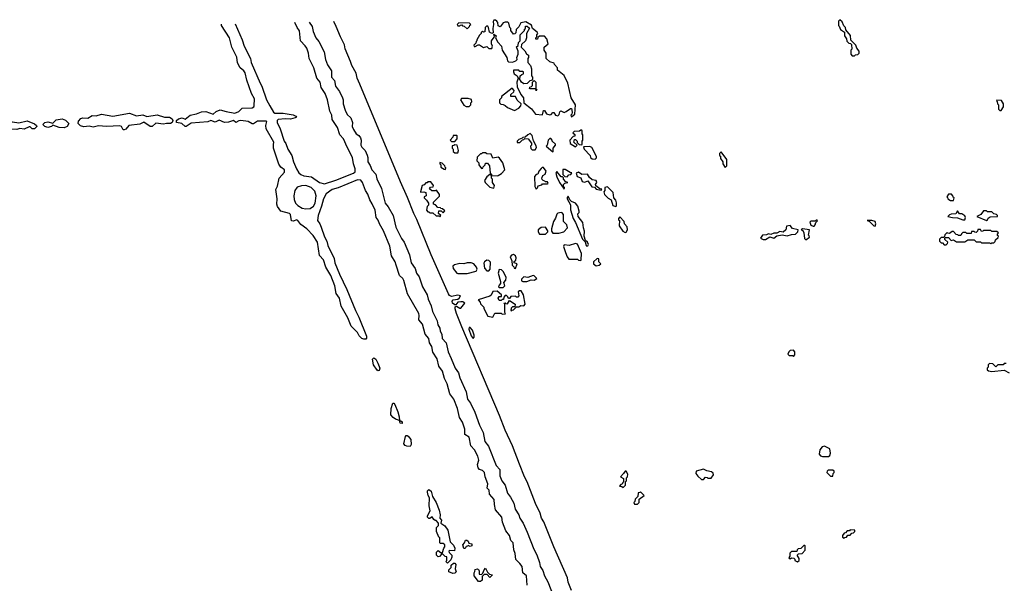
# Model space of a CAD drawing. Extents: x 2737958 to 2903317, y 894217 to 1030017.
# Tile 46 of 123: x 2767733 to 2777267, y 1024114 to 1029570. Entities that reach past the tile are written whole.
import ezdxf

# ---------------------------------------------------------------- set-up
doc = ezdxf.new("R2010")
doc.units = 0

msp = doc.modelspace()

# ---------------------------------------------------------------- linework, layer by layer
at = {"layer": '0CON05XD'}
for points in [[(2773076.4, 1024045), (2773044.6, 1024125), (2773036.6, 1024166.6), (2772905.6, 1024465), (2772807.6, 1024707.6), (2772785.7, 1024745), (2772772.2, 1024792.2), (2772727.5, 1024885), (2772647.1, 1025095), (2772620, 1025145), (2772571.7, 1025268.3), (2772504.2, 1025445), (2772435, 1025596.7), (2772379.4, 1025739.4), (2772015, 1026596), (2771961.8, 1026725), (2771949.1, 1026770.9), (2771951.1, 1026788.9), (2771963.3, 1026796.7), (2771995, 1026777.5), (2772005, 1026777.5), (2772042.5, 1026825), (2772025, 1026838.8), (2772005, 1026840), (2771975, 1026833.8), (2771955, 1026810), (2771945, 1026810), (2771924.7, 1026824.7), (2771922.1, 1026845), (2771931.7, 1026858.3), (2771975.9, 1026864.1), (2771990, 1026875), (2772000, 1026895), (2771975, 1026902.5), (2771915, 1026891.5), (2771895, 1026900.5), (2771883.8, 1026915), (2771717.3, 1027295), (2771578.9, 1027635), (2771548.2, 1027695), (2771489.6, 1027849.6), (2771420.1, 1028000.1), (2771025.5, 1028945), (2771001.5, 1029005), (2770991.7, 1029051.7), (2770947.9, 1029125), (2770937.1, 1029165), (2770885, 1029286.7), (2770877.5, 1029327.5), (2770838, 1029405), (2770798, 1029505), (2770773.8, 1029553.3)], [(2773075, 1028630), (2773110, 1028655), (2773116.4, 1028746.4), (2773073.3, 1028815), (2773040, 1028955), (2773005, 1029030), (2772941.7, 1029081.7), (2772940, 1029105), (2772910, 1029135), (2772908.3, 1029148.3), (2772865, 1029162.5), (2772832.5, 1029195), (2772830, 1029245), (2772810, 1029275), (2772810, 1029305), (2772850, 1029335), (2772837.5, 1029385), (2772815, 1029410), (2772765, 1029410), (2772751.7, 1029398.3), (2772748.3, 1029381.7), (2772731.7, 1029381.7), (2772730, 1029395), (2772740, 1029405), (2772740, 1029425), (2772750, 1029435), (2772745, 1029450), (2772700, 1029485), (2772688.3, 1029518.3), (2772635, 1029550), (2772585, 1029540), (2772565, 1029500), (2772540, 1029475), (2772538.3, 1029441.7), (2772528.3, 1029431.7), (2772515, 1029430), (2772490, 1029465), (2772490, 1029485), (2772480, 1029495), (2772470, 1029535), (2772460, 1029545), (2772435, 1029546.7), (2772415, 1029540), (2772385, 1029502.5), (2772365, 1029510), (2772361.7, 1029541.7), (2772352.5, 1029555), (2772340, 1029565), (2772325, 1029566.7), (2772317, 1029553), (2772322.5, 1029525), (2772315.8, 1029485), (2772318.8, 1029441.2), (2772305, 1029436.7), (2772280.7, 1029450.7), (2772272.5, 1029495), (2772265, 1029506.7), (2772253, 1029507), (2772240, 1029495), (2772238.3, 1029451.7), (2772225, 1029450), (2772215, 1029460), (2772200, 1029445), (2772200, 1029435), (2772185, 1029420), (2772160, 1029375), (2772160, 1029365), (2772151.7, 1029358.3), (2772148.3, 1029341.7), (2772130, 1029325), (2772135, 1029310), (2772145, 1029310), (2772172.5, 1029327.5), (2772185, 1029327.5), (2772225, 1029300), (2772255, 1029310), (2772275, 1029290), (2772305, 1029290), (2772310, 1029315), (2772300, 1029335), (2772300, 1029365), (2772307.5, 1029375), (2772330, 1029405), (2772325, 1029430), (2772347.5, 1029415), (2772340, 1029395), (2772363.9, 1029353.9), (2772397.5, 1029315), (2772406.2, 1029275), (2772450, 1029205), (2772455, 1029172.5), (2772465, 1029162.5), (2772505, 1029160), (2772538.3, 1029171.7), (2772550, 1029185), (2772547.5, 1029205), (2772560, 1029235), (2772560, 1029265), (2772548.3, 1029298.3), (2772540, 1029305), (2772558.3, 1029321.7), (2772561.7, 1029348.3), (2772580, 1029365), (2772580, 1029425), (2772620, 1029465), (2772621.7, 1029478.3), (2772630, 1029485), (2772631.7, 1029508.3), (2772648.3, 1029508.3), (2772668.3, 1029488.3), (2772640, 1029435), (2772640, 1029395), (2772630, 1029365), (2772591.7, 1029328.3), (2772590, 1029305), (2772625, 1029270), (2772640, 1029240), (2772660, 1029225), (2772660, 1029205), (2772652.5, 1029195), (2772652.5, 1029155), (2772680, 1029125), (2772687.5, 1029095), (2772690, 1029025), (2772700, 1029015), (2772700, 1028995), (2772688.3, 1028981.7), (2772671.7, 1028978.3), (2772647.5, 1028952.5), (2772615, 1028950), (2772592.5, 1028965), (2772570, 1029005), (2772578.3, 1029011.7), (2772580, 1029025), (2772595, 1029040), (2772610, 1029045), (2772610, 1029065), (2772605, 1029070), (2772575, 1029070), (2772565, 1029080), (2772515, 1029080), (2772513.3, 1029065), (2772522.5, 1029045), (2772550, 1029025), (2772560, 1029005), (2772546.2, 1028965), (2772549.3, 1028919.3), (2772586, 1028845), (2772610, 1028815), (2772613.8, 1028765), (2772687.7, 1028707.7), (2772727, 1028657), (2772795, 1028650), (2772805, 1028690), (2772815, 1028690), (2772835, 1028660), (2772865, 1028650), (2772878.3, 1028651.7), (2772895, 1028670), (2772905, 1028670), (2772920, 1028645), (2772945, 1028640), (2772958.3, 1028651.7), (2772963, 1028677), (2772971.7, 1028688.3), (2773005, 1028672.5), (2773025, 1028680), (2773065, 1028710), (2773075, 1028710), (2773082.5, 1028675), (2773080, 1028655), (2773070, 1028645), (2773075, 1028630)], [(2775815, 1029220), (2775825, 1029230), (2775848.3, 1029231.7), (2775860, 1029245), (2775860, 1029265), (2775840, 1029295), (2775830, 1029325), (2775781.7, 1029371.7), (2775778.3, 1029418.3), (2775731.7, 1029471.7), (2775730, 1029495), (2775711.7, 1029511.7), (2775698.3, 1029548.3), (2775675, 1029570), (2775660, 1029555), (2775660, 1029515), (2775668.3, 1029508.3), (2775680, 1029475), (2775718.3, 1029448.3), (2775720, 1029415), (2775740, 1029385), (2775741.7, 1029361.7), (2775761.7, 1029341.7), (2775778.3, 1029338.3), (2775788.3, 1029328.3), (2775790, 1029285), (2775780, 1029275), (2775780, 1029235), (2775795, 1029220), (2775815, 1029220)], [(2772648.4, 1024095), (2772639.6, 1024185), (2772605.2, 1024215.2), (2772597.3, 1024275), (2772575, 1024304), (2772538.2, 1024345), (2772532.2, 1024402.2), (2772516.6, 1024436.6), (2772511.6, 1024505), (2772489, 1024529), (2772476.2, 1024575), (2772441.5, 1024621.5), (2772409.5, 1024705), (2772402.9, 1024755), (2772341.5, 1024825), (2772329.8, 1024875), (2772328.9, 1024925), (2772281.8, 1024975), (2772279.1, 1025015), (2772260, 1025035), (2772264.6, 1025075.4), (2772239.3, 1025145), (2772233.6, 1025185), (2772215.4, 1025205), (2772184.7, 1025214.7), (2772172.3, 1025232.3), (2772167.3, 1025265), (2772178, 1025305), (2772169.7, 1025345), (2772135.9, 1025405.9), (2772102.9, 1025445), (2772085, 1025528.9), (2772044.2, 1025555), (2772043.4, 1025605), (2772019.2, 1025675), (2771992.3, 1025717.7), (2771973.1, 1025805), (2771935.3, 1025895.3), (2771896.9, 1025946.9), (2771872, 1026045), (2771846.7, 1026095), (2771826.5, 1026166.5), (2771790.8, 1026215), (2771775, 1026287.7), (2771732.5, 1026352.5), (2771723.6, 1026405), (2771700.9, 1026440.9), (2771695.1, 1026485.1), (2771658.9, 1026525), (2771635, 1026622.7), (2771599.5, 1026665), (2771602.2, 1026705), (2771596.6, 1026725), (2771489.5, 1026915), (2771452.5, 1027045), (2771441.9, 1027065), (2771410, 1027095), (2771377.3, 1027195), (2771368.4, 1027225), (2771334.9, 1027284.9), (2771316.1, 1027376.1), (2771256.1, 1027526.1), (2771215.9, 1027595), (2771205, 1027628.8), (2771185.5, 1027655.5), (2771174.2, 1027725), (2771147, 1027787), (2771122.3, 1027825), (2771105, 1027879.6), (2771080, 1027915), (2771053.9, 1027995), (2771035, 1028017.7), (2771005, 1028018.2), (2770817.2, 1027942.8), (2770757.5, 1027925), (2770699.3, 1027885), (2770674.4, 1027835.6), (2770656.6, 1027763.4), (2770622.6, 1027675), (2770617.3, 1027625), (2770640.8, 1027595), (2770652.5, 1027562.5), (2770685, 1027468.6), (2770706.9, 1027426.9), (2770717.7, 1027385), (2770776.9, 1027256.9), (2770785.3, 1027215), (2770829.7, 1027105), (2770899.4, 1026959.4), (2770984.1, 1026754.1), (2771018.6, 1026688.6), (2771091.8, 1026505), (2771092, 1026488), (2771085, 1026478.6), (2771065, 1026476.7), (2771044.5, 1026484.5), (2771019.5, 1026509.5), (2771005, 1026542.5), (2770942.1, 1026602.1), (2770910, 1026685), (2770846, 1026795), (2770829.2, 1026875), (2770798.3, 1026918.3), (2770783.8, 1026995), (2770745.8, 1027095), (2770698, 1027175), (2770673.8, 1027245), (2770637.5, 1027287.5), (2770615.6, 1027415), (2770575, 1027480), (2770515, 1027546.7), (2770455, 1027586.7), (2770427.3, 1027627.3), (2770415, 1027631.2), (2770385, 1027620.8), (2770365, 1027623.8), (2770353.8, 1027685), (2770346.2, 1027695), (2770263.3, 1027715), (2770230.9, 1027760.9), (2770224, 1027785), (2770227.5, 1027835), (2770214, 1027925), (2770230.5, 1027959.5), (2770246.2, 1028035), (2770297.5, 1028095), (2770297.5, 1028115), (2770261.7, 1028141.7), (2770242.1, 1028172.1), (2770190, 1028325), (2770192, 1028362), (2770193.8, 1028385), (2770119.4, 1028515), (2770115.5, 1028545), (2770125.6, 1028585), (2770118.9, 1028588.9), (2770035, 1028587.8), (2769997.7, 1028562.3), (2769985, 1028561.1), (2769945, 1028585.3), (2769875, 1028595.4), (2769855, 1028592.1), (2769825, 1028575.7), (2769802.5, 1028592.5), (2769755, 1028579.1), (2769715.8, 1028575.8), (2769665, 1028595.8), (2769625, 1028578.4), (2769585, 1028594.2), (2769555, 1028581.5), (2769395, 1028567.3), (2769345, 1028535.6), (2769335, 1028537.1), (2769304.4, 1028564.4), (2769250.8, 1028575), (2769252, 1028595), (2769270.9, 1028609.1), (2769305, 1028620), (2769335, 1028606.7), (2769384.2, 1028645.8), (2769445, 1028657.5), (2769495, 1028677.5), (2769535, 1028680), (2769605, 1028656.2), (2769635, 1028680), (2769675, 1028698), (2769731.1, 1028681.1), (2769815, 1028663.8), (2769855, 1028681.2), (2769886.1, 1028713.9), (2769985, 1028716), (2770000, 1028725), (2770004, 1028735), (2770007.5, 1028805), (2769977.5, 1028855), (2769933, 1028983), (2769915, 1029056.7), (2769904.2, 1029074.2), (2769868.8, 1029105), (2769841.9, 1029151.9), (2769835, 1029207.5), (2769785.8, 1029305), (2769765.8, 1029395), (2769688, 1029515), (2769685.7, 1029525.4)], [(2769819.7, 1029528.8), (2769886.2, 1029376.2), (2769905.3, 1029315), (2769966.8, 1029195), (2769975.7, 1029155), (2770060.7, 1028955), (2770078.8, 1028925), (2770122.7, 1028795), (2770155, 1028735.5), (2770191.2, 1028675), (2770205, 1028663.8), (2770285, 1028664.4), (2770380.3, 1028650.3), (2770407.5, 1028635), (2770412.5, 1028625), (2770401.2, 1028618.8), (2770355, 1028605.5), (2770305, 1028608.7), (2770237.1, 1028602.9), (2770227.3, 1028592.7), (2770226.3, 1028575), (2770254.2, 1028515), (2770294.6, 1028395), (2770311.7, 1028371.7), (2770331.1, 1028315), (2770367.5, 1028255), (2770383.4, 1028195), (2770413.8, 1028125), (2770435, 1028088.5), (2770455, 1028071), (2770485, 1028059.3), (2770559.7, 1028049.7), (2770635, 1027994.4), (2770685, 1027981), (2770795, 1028015.6), (2770966.4, 1028083.6), (2770981.5, 1028098.5), (2770983, 1028125), (2770964.4, 1028175), (2770955.3, 1028235.3), (2770905.1, 1028335.1), (2770867.8, 1028417.8), (2770832.6, 1028455), (2770811, 1028525), (2770759.8, 1028605), (2770754.3, 1028645), (2770735.2, 1028685), (2770715, 1028794.4), (2770691.9, 1028855), (2770653.8, 1028915), (2770643, 1028965), (2770610.5, 1029005), (2770582.4, 1029105), (2770535, 1029194.4), (2770530.5, 1029245), (2770512.3, 1029295), (2770498.1, 1029318.1), (2770452.5, 1029365), (2770442.6, 1029462.6), (2770420.9, 1029495), (2770398.9, 1029543.7)], [(2770536.7, 1029547.2), (2770564.2, 1029505), (2770575.7, 1029455), (2770602, 1029395), (2770628.9, 1029358.9), (2770680.2, 1029260.2), (2770694.8, 1029185), (2770715, 1029131.8), (2770751.2, 1029075), (2770752.5, 1029015), (2770781, 1028981), (2770789.8, 1028925), (2770829.5, 1028875), (2770860, 1028815), (2770865.8, 1028795), (2770865.2, 1028755), (2770884.2, 1028694.2), (2770905, 1028653.1), (2770940.3, 1028620.3), (2770954.4, 1028575), (2770953.3, 1028535), (2770965, 1028507.8), (2770992.4, 1028465), (2771018.5, 1028448.5), (2771033.8, 1028425), (2771040, 1028405), (2771035.2, 1028355), (2771045, 1028337.4), (2771078.2, 1028305), (2771099, 1028259), (2771105.3, 1028235), (2771103.6, 1028195), (2771127.3, 1028157.3), (2771142.2, 1028115), (2771182.6, 1028075), (2771189.7, 1028029.7), (2771235.8, 1027935), (2771271.5, 1027795), (2771301.2, 1027758.8), (2771348.3, 1027675), (2771375, 1027560.9), (2771430.2, 1027450.2), (2771456.4, 1027415), (2771506.9, 1027295), (2771525.2, 1027215), (2771562.5, 1027162.5), (2771574.4, 1027115), (2771601.9, 1027081.9), (2771633, 1026985), (2771678.5, 1026905), (2771688.8, 1026865), (2771718.5, 1026798.5), (2771730.9, 1026745), (2771776.4, 1026655), (2771783.1, 1026615), (2771802.4, 1026582.4), (2771805, 1026554), (2771820.9, 1026525), (2771823.3, 1026485), (2771862.5, 1026442.5), (2771881.9, 1026355), (2771911.3, 1026288.7), (2771949.2, 1026195), (2771980.6, 1026150.6), (2771993.9, 1026103.9), (2772057.4, 1025967.4), (2772070.8, 1025895), (2772098.3, 1025858.3), (2772141.7, 1025771.7), (2772186.9, 1025645), (2772219.8, 1025575), (2772237.7, 1025485), (2772272.1, 1025442.1), (2772345.7, 1025255), (2772381.8, 1025215), (2772382.9, 1025155), (2772400.4, 1025105), (2772433.1, 1025063.1), (2772456.4, 1024985), (2772486.3, 1024946.3), (2772518.7, 1024888.7), (2772529.8, 1024830.2), (2772565.7, 1024775.7), (2772575, 1024744.4), (2772606.9, 1024696.9), (2772647.9, 1024607.9), (2772710.8, 1024445), (2772739.4, 1024389.4), (2772766.2, 1024315), (2772773.6, 1024275), (2772797.9, 1024237.9), (2772815, 1024187.1), (2772847.9, 1024127.9), (2772932.9, 1023905)], [(2772065, 1029480), (2772090, 1029505), (2772091.7, 1029518.3), (2772100, 1029525), (2772087, 1029537), (2771985, 1029540), (2771970, 1029525), (2771975, 1029510), (2771995, 1029510), (2772001.7, 1029518.3), (2772015, 1029520), (2772021.7, 1029511.7), (2772038.3, 1029508.3), (2772065, 1029480)], [(2772735, 1028880), (2772730, 1028900), (2772675, 1028900), (2772670, 1028905), (2772671.7, 1028918.3), (2772688.3, 1028921.7), (2772698.3, 1028931.7), (2772700, 1028965), (2772715, 1028980), (2772730, 1028965), (2772730, 1028900), (2772740, 1028895), (2772735, 1028880)], [(2772525, 1028690), (2772565, 1028712.5), (2772585, 1028736.7), (2772590, 1028755), (2772551.7, 1028791.7), (2772535, 1028826.7), (2772490, 1028825), (2772490, 1028845), (2772517.3, 1028872.7), (2772521.2, 1028885), (2772503.3, 1028906.7), (2772400, 1028825), (2772400, 1028815), (2772380, 1028795), (2772380, 1028765), (2772391.7, 1028751.7), (2772415, 1028750), (2772435, 1028740), (2772455, 1028720), (2772525, 1028690)], [(2772085, 1028730), (2772100, 1028745), (2772100, 1028765), (2772110, 1028775), (2772108.3, 1028798.3), (2772075, 1028807.5), (2772011.7, 1028808.3), (2772003, 1028793), (2772033.6, 1028743.6), (2772055, 1028730), (2772085, 1028730)], [(2777235, 1028690), (2777260, 1028725), (2777260, 1028755), (2777238.3, 1028788.3), (2777195, 1028790), (2777190, 1028785), (2777198.3, 1028778.3), (2777200, 1028755), (2777210, 1028745), (2777210, 1028705), (2777225, 1028690), (2777235, 1028690)], [(2768165, 1028524.1), (2768115, 1028526.6), (2768055, 1028550), (2768040, 1028535), (2768005, 1028525.3), (2767976.9, 1028535), (2767958.8, 1028555), (2767976.5, 1028573.5), (2768005, 1028581.4), (2768055, 1028567.5), (2768085, 1028600.8), (2768145, 1028610), (2768176.5, 1028596.5), (2768210, 1028565), (2768191.8, 1028535), (2768165, 1028524.1)], [(2768745, 1028502.5), (2768734.5, 1028504.5), (2768717.9, 1028535), (2768703.1, 1028543.1), (2768575, 1028535.2), (2768495, 1028541.3), (2768445, 1028530), (2768405, 1028540), (2768355, 1028533.1), (2768320.9, 1028540.9), (2768299.2, 1028565), (2768303.3, 1028586.7), (2768325.6, 1028614.4), (2768345, 1028619.2), (2768394.2, 1028615.8), (2768435, 1028642.9), (2768475, 1028638.8), (2768525, 1028655.8), (2768635, 1028637.5), (2768795, 1028664), (2768865, 1028640), (2768925, 1028648), (2768963.6, 1028633.6), (2769065, 1028648), (2769135, 1028627.5), (2769185, 1028626.7), (2769210.8, 1028610.8), (2769216.2, 1028595), (2769208.6, 1028575), (2769195, 1028565.6), (2769155, 1028565.8), (2769125, 1028558.9), (2769052.8, 1028567.2), (2769015, 1028534.4), (2768996.6, 1028536.6), (2768935, 1028577.5), (2768895, 1028558.6), (2768788.8, 1028545), (2768759.7, 1028510.3), (2768745, 1028502.5)], [(2767705, 1028506), (2767655, 1028509.1), (2767628.3, 1028518.3), (2767627.3, 1028552.7), (2767640.5, 1028569.5), (2767665, 1028580.8), (2767725, 1028571.2), (2767805, 1028592), (2767875, 1028561.2), (2767895.9, 1028545.9), (2767900, 1028535), (2767875, 1028514.5), (2767855, 1028513.6), (2767835, 1028531.4), (2767825, 1028532.2), (2767775, 1028509.4), (2767735, 1028518.1), (2767705, 1028506)], [(2773115, 1028340), (2773130, 1028355), (2773100, 1028385), (2773105, 1028410), (2773115, 1028410), (2773130, 1028395), (2773131.7, 1028381.7), (2773151.7, 1028361.7), (2773175, 1028360), (2773180, 1028365), (2773180, 1028395), (2773187.5, 1028405), (2773187.5, 1028455), (2773180, 1028465), (2773180, 1028495), (2773175, 1028500), (2773165, 1028500), (2773155, 1028490), (2773101.7, 1028488.3), (2773090, 1028475), (2773108.3, 1028458.3), (2773108.3, 1028441.7), (2773091.7, 1028438.3), (2773060, 1028405), (2773061.7, 1028371.7), (2773115, 1028340)], [(2771945, 1028390), (2771970, 1028415), (2771970, 1028445), (2771965, 1028450), (2771931.7, 1028448.3), (2771928.3, 1028431.7), (2771900, 1028405), (2771915, 1028390), (2771945, 1028390)], [(2772725, 1028310), (2772736.4, 1028333.6), (2772735, 1028350), (2772707.5, 1028397.5), (2772695, 1028447.5), (2772675, 1028467.5), (2772653.6, 1028456.4), (2772628.3, 1028431.7), (2772605, 1028430), (2772598.3, 1028421.7), (2772565, 1028410), (2772550, 1028395), (2772551.7, 1028381.7), (2772575, 1028380), (2772601.7, 1028408.3), (2772615, 1028410), (2772625, 1028420), (2772657, 1028417), (2772690, 1028375), (2772690, 1028355), (2772680, 1028345), (2772681.7, 1028321.7), (2772695, 1028310), (2772725, 1028310)], [(2772895, 1028290), (2772900, 1028295), (2772900, 1028325), (2772920, 1028355), (2772920, 1028365), (2772890, 1028395), (2772890, 1028405), (2772875, 1028420), (2772865, 1028420), (2772850, 1028405), (2772840, 1028355), (2772830, 1028345), (2772895, 1028290)], [(2771975, 1028280), (2771982.5, 1028305), (2771970, 1028355), (2771945, 1028360), (2771938.3, 1028351.7), (2771921.7, 1028348.3), (2771920, 1028325), (2771930, 1028315), (2771930, 1028295), (2771945, 1028280), (2771975, 1028280)], [(2773305, 1028220), (2773317, 1028233), (2773316.7, 1028245), (2773273, 1028333), (2773255, 1028342.5), (2773191.7, 1028338.3), (2773200, 1028315), (2773257.5, 1028255), (2773260, 1028235), (2773275, 1028222.5), (2773305, 1028220)], [(2772355, 1028057.5), (2772365, 1028062.5), (2772399.3, 1028080.7), (2772430, 1028115), (2772410, 1028185), (2772378.3, 1028228.3), (2772365, 1028237.5), (2772315, 1028230), (2772298.3, 1028268.3), (2772255, 1028272.5), (2772245, 1028280), (2772215, 1028280), (2772205, 1028270), (2772195, 1028270), (2772161.7, 1028238.3), (2772160, 1028205), (2772180, 1028185), (2772180, 1028165), (2772205, 1028130), (2772218.3, 1028131.7), (2772220, 1028145), (2772240, 1028165), (2772245, 1028180), (2772261.7, 1028181.7), (2772282.5, 1028155), (2772290, 1028085), (2772300, 1028075), (2772300, 1028060), (2772355, 1028057.5)], [(2774565, 1028140), (2774580, 1028155), (2774580, 1028215), (2774525, 1028290), (2774510, 1028275), (2774510, 1028255), (2774518.3, 1028248.3), (2774520, 1028225), (2774540, 1028195), (2774540, 1028175), (2774565, 1028140)], [(2771855, 1028120), (2771860, 1028135), (2771851.7, 1028141.7), (2771850, 1028155), (2771825, 1028180), (2771801.7, 1028188.3), (2771800, 1028175), (2771810, 1028165), (2771811.7, 1028141.7), (2771841.7, 1028121.7), (2771855, 1028120)], [(2772735, 1027930), (2772748.3, 1027941.7), (2772755, 1027960), (2772788.3, 1027971.7), (2772795, 1027980), (2772845, 1027980), (2772850, 1027985), (2772845, 1028000), (2772825, 1028000), (2772818.3, 1028008.3), (2772801.7, 1028011.7), (2772793, 1028023), (2772790, 1028035), (2772798.3, 1028061.7), (2772820, 1028075), (2772832.5, 1028105), (2772805, 1028140), (2772791.7, 1028138.3), (2772781.7, 1028128.3), (2772760, 1028105), (2772750, 1028075), (2772735, 1028070), (2772718.3, 1028051.7), (2772720, 1027955), (2772735, 1027930)], [(2773035, 1028050), (2773051.7, 1028068.3), (2773068.3, 1028071.7), (2773078.3, 1028088.3), (2773061.7, 1028091.7), (2773015, 1028120), (2772991.7, 1028118.3), (2772991.7, 1028071.7), (2773011.7, 1028051.7), (2773035, 1028050)], [(2772325, 1027940), (2772330, 1027965), (2772310, 1027995), (2772310, 1028025), (2772300, 1028035), (2772300, 1028060), (2772285, 1028070), (2772255, 1028050), (2772233, 1028013), (2772240, 1027995), (2772285, 1027950), (2772325, 1027940)], [(2773005, 1027930), (2773010, 1027945), (2773000, 1027955), (2773000, 1027975), (2773011.7, 1027988.3), (2773040, 1027995), (2773021.7, 1028001.7), (2773000, 1028025), (2772998.3, 1028038.3), (2772988.3, 1028048.3), (2772975, 1028050), (2772935, 1028100), (2772923.3, 1028085), (2772935, 1028050), (2772960, 1027995), (2773005, 1027930)], [(2773365, 1027920), (2773368.3, 1027928.3), (2773351.7, 1027931.7), (2773311.7, 1027961.7), (2773310, 1027975), (2773320, 1027995), (2773315, 1028012.5), (2773275, 1028020), (2773251.7, 1028041.7), (2773230, 1028075), (2773175, 1028072.5), (2773145, 1028092.5), (2773120, 1028085), (2773131.7, 1028051.7), (2773165, 1028040), (2773180, 1028005), (2773205, 1027997.5), (2773235, 1028010), (2773271.7, 1027951.7), (2773298.3, 1027948.3), (2773315, 1027930), (2773365, 1027920)], [(2770505, 1027737.3), (2770545, 1027743.1), (2770576.6, 1027763.4), (2770594.5, 1027795), (2770603.8, 1027865), (2770590.8, 1027910.8), (2770555.5, 1027945.5), (2770505, 1027963.5), (2770462.1, 1027962.1), (2770420.2, 1027949.8), (2770398.3, 1027915), (2770387.6, 1027865), (2770390.1, 1027830.1), (2770405.2, 1027795), (2770425, 1027770.4), (2770468.5, 1027745), (2770505, 1027737.3)], [(2771805, 1027660), (2771810, 1027675), (2771790, 1027695), (2771791.7, 1027718.3), (2771815, 1027720), (2771835, 1027700), (2771848.3, 1027718.3), (2771828.3, 1027738.3), (2771811.7, 1027741.7), (2771808.3, 1027748.3), (2771781.7, 1027751.7), (2771758.3, 1027778.3), (2771740, 1027785), (2771740, 1027805), (2771798.3, 1027861.7), (2771797, 1027877), (2771768.3, 1027918.3), (2771755, 1027912.5), (2771725, 1027912.5), (2771701.7, 1027931.7), (2771711.7, 1027948.3), (2771738.3, 1027951.7), (2771740, 1027965), (2771715, 1028000), (2771685, 1028000), (2771678.3, 1027991.7), (2771665, 1027990), (2771648.3, 1027971.7), (2771630, 1027965), (2771612.5, 1027905), (2771615, 1027900), (2771645, 1027902.5), (2771667, 1027897), (2771670, 1027865), (2771650, 1027855), (2771650, 1027845), (2771673, 1027823), (2771690, 1027795), (2771690, 1027775), (2771678.3, 1027761.7), (2771672.5, 1027725), (2771685, 1027710), (2771695, 1027710), (2771705, 1027700), (2771735, 1027700), (2771765, 1027670), (2771795, 1027670), (2771805, 1027660)], [(2773505, 1027760), (2773511.7, 1027768.3), (2773513, 1027797), (2773505, 1027822.5), (2773486.7, 1027846.7), (2773478.3, 1027898.3), (2773425, 1027952.5), (2773400, 1027945), (2773397.5, 1027915), (2773390, 1027905), (2773396.4, 1027876.4), (2773430.7, 1027840.7), (2773460, 1027825), (2773475, 1027770), (2773505, 1027760)], [(2773225, 1027377.5), (2773235, 1027380), (2773240, 1027395), (2773230, 1027415), (2773211.7, 1027431.7), (2773200, 1027475), (2773203, 1027523), (2773192.5, 1027555), (2773187.5, 1027605), (2773140, 1027665), (2773138.3, 1027691.7), (2773150, 1027705), (2773150, 1027715), (2773136.7, 1027765), (2773115, 1027792.5), (2773075, 1027810), (2773060, 1027825), (2773045, 1027860), (2773035, 1027850), (2773033.8, 1027835), (2773066.4, 1027776.4), (2773065, 1027730), (2773093.9, 1027643.9), (2773115.7, 1027605.7), (2773183.8, 1027445), (2773208.3, 1027418.3), (2773217.5, 1027385), (2773225, 1027377.5)], [(2776775, 1027820), (2776780, 1027845), (2776771.7, 1027851.7), (2776770, 1027865), (2776755, 1027880), (2776725, 1027880), (2776710, 1027855), (2776718.3, 1027848.3), (2776720, 1027835), (2776745, 1027820), (2776775, 1027820)], [(2772893.9, 1027503.9), (2772955, 1027504.2), (2773002.5, 1027515), (2773036.7, 1027555), (2773030, 1027585), (2773000, 1027615), (2772997.5, 1027685), (2772985, 1027700), (2772975, 1027702.5), (2772943, 1027697), (2772933, 1027687), (2772921.7, 1027648.3), (2772902.5, 1027615), (2772883.3, 1027545), (2772883, 1027523), (2772893.9, 1027503.9)], [(2773595, 1027510), (2773605, 1027513.3), (2773620, 1027535), (2773615.8, 1027565), (2773590, 1027595), (2773585, 1027617.5), (2773545, 1027660), (2773530, 1027645), (2773531.7, 1027631.7), (2773540, 1027625), (2773537.5, 1027575), (2773572.3, 1027522.3), (2773595, 1027510)], [(2776885, 1027632.5), (2776890, 1027655), (2776885, 1027670), (2776855, 1027690), (2776831.7, 1027691.7), (2776815, 1027720), (2776798.3, 1027691.7), (2776753, 1027687), (2776735, 1027680), (2776720, 1027665), (2776765, 1027653.8), (2776815, 1027653.3), (2776866.2, 1027633.8), (2776885, 1027632.5)], [(2777095, 1027626.2), (2777105, 1027633.3), (2777111.7, 1027648.3), (2777128.8, 1027661.2), (2777200, 1027665), (2777200, 1027675), (2777190, 1027685), (2777165, 1027690), (2777145, 1027710), (2777105, 1027710), (2777095, 1027720), (2777065, 1027720), (2777040, 1027685), (2777000, 1027665), (2777095, 1027626.2)], [(2772825, 1027493.3), (2772847.5, 1027515), (2772847.5, 1027525), (2772825, 1027560), (2772783, 1027557), (2772753.8, 1027536.2), (2772753.3, 1027515), (2772765, 1027493.3), (2772825, 1027493.3)], [(2774930.9, 1027440.9), (2774955, 1027442.5), (2774995, 1027467.5), (2775035, 1027455.6), (2775065, 1027476.7), (2775115, 1027486.7), (2775165, 1027478.8), (2775205, 1027492), (2775245, 1027494), (2775266.2, 1027515), (2775272.5, 1027535), (2775217.6, 1027547.6), (2775195, 1027577.5), (2775157.5, 1027572.5), (2775152, 1027535), (2775125, 1027513.3), (2775095, 1027520), (2775065, 1027503.8), (2775035, 1027504.2), (2775005, 1027491.2), (2774985, 1027497.5), (2774963.3, 1027486.7), (2774925, 1027483.3), (2774906.7, 1027455), (2774930.9, 1027440.9)], [(2775345, 1027440), (2775380, 1027465), (2775378.3, 1027478.3), (2775370, 1027485), (2775380, 1027535), (2775313.8, 1027546.2), (2775300, 1027535), (2775315, 1027530), (2775327, 1027507), (2775333, 1027453), (2775345, 1027440)], [(2775415, 1027570), (2775425, 1027572.5), (2775435, 1027582.5), (2775442.5, 1027607.5), (2775458.3, 1027621.7), (2775455, 1027630), (2775445, 1027630), (2775435, 1027620), (2775395, 1027620), (2775385, 1027610), (2775395, 1027580), (2775415, 1027570)], [(2776015, 1027570), (2776023.3, 1027595), (2776016.1, 1027616.1), (2775985, 1027626.7), (2775940, 1027625), (2775958.3, 1027618.3), (2776003.6, 1027573.6), (2776015, 1027570)], [(2776705, 1027390), (2776718.3, 1027401.7), (2776720, 1027415), (2776691.7, 1027441.7), (2776690, 1027455), (2776695, 1027460), (2776725, 1027460), (2776751.7, 1027431.7), (2776775, 1027440), (2776805, 1027420), (2776885, 1027420), (2776915, 1027440), (2776975, 1027440), (2776995, 1027420), (2777035, 1027420), (2777045, 1027410), (2777125, 1027410), (2777135, 1027402.5), (2777145, 1027410), (2777165, 1027410), (2777178.3, 1027421.7), (2777181.7, 1027438.3), (2777208.3, 1027461.7), (2777210, 1027475), (2777201.7, 1027481.7), (2777200, 1027495), (2777210, 1027505), (2777195, 1027520), (2777145, 1027520), (2777135, 1027530), (2777065, 1027530), (2777058.3, 1027521.7), (2777045, 1027520), (2777035, 1027540), (2777011.7, 1027538.3), (2777008.3, 1027521.7), (2776995, 1027510), (2776981.7, 1027511.7), (2776975, 1027520), (2776950, 1027520), (2776945, 1027500), (2776905, 1027500), (2776895, 1027510), (2776865, 1027510), (2776851.7, 1027498.3), (2776845, 1027480), (2776825, 1027480), (2776818.3, 1027488.3), (2776801.7, 1027491.7), (2776775, 1027520), (2776761.7, 1027518.3), (2776735, 1027500), (2776721.7, 1027501.7), (2776715, 1027510), (2776691.7, 1027488.3), (2776688.3, 1027471.7), (2776678.3, 1027461.7), (2776655, 1027460), (2776640, 1027445), (2776640, 1027425), (2776655, 1027410), (2776668.3, 1027408.3), (2776685, 1027390), (2776705, 1027390)], [(2773165, 1027240), (2773170, 1027245), (2773173.3, 1027305), (2773135, 1027396.7), (2773115, 1027403.3), (2773055, 1027383.3), (2773005, 1027390), (2773000, 1027375), (2773017.5, 1027315), (2773033, 1027273), (2773051.7, 1027251.7), (2773135, 1027250), (2773143, 1027243), (2773165, 1027240)], [(2772535, 1027160), (2772550, 1027205), (2772520, 1027215), (2772521.7, 1027228.3), (2772537, 1027243), (2772540, 1027265), (2772532.5, 1027285), (2772513.9, 1027296.1), (2772495, 1027290), (2772483.3, 1027275), (2772500, 1027235), (2772502.5, 1027195), (2772518.3, 1027178.3), (2772520, 1027165), (2772535, 1027160)], [(2771975, 1027112.5), (2772065, 1027113.3), (2772152.5, 1027135), (2772162.5, 1027155), (2772157.5, 1027175), (2772130, 1027205), (2772105, 1027216.2), (2772065, 1027216), (2772035, 1027208), (2771995, 1027210), (2771943, 1027197), (2771926.2, 1027185), (2771930.3, 1027160.3), (2771965, 1027117.5), (2771975, 1027112.5)], [(2772275, 1027140), (2772290, 1027155), (2772291.7, 1027221.7), (2772275, 1027240), (2772255, 1027242.5), (2772233.6, 1027226.4), (2772228.3, 1027211.7), (2772232.5, 1027165), (2772255, 1027140), (2772275, 1027140)], [(2773315, 1027187.5), (2773345, 1027192.5), (2773360, 1027205), (2773340, 1027225), (2773340, 1027255), (2773325, 1027257.5), (2773290, 1027225), (2773290, 1027205), (2773315, 1027187.5)], [(2772415, 1026977.5), (2772430, 1026995), (2772420, 1027025), (2772441.7, 1027048.3), (2772442.5, 1027075), (2772419.3, 1027129.3), (2772397, 1027147), (2772375, 1027150), (2772367.5, 1027115), (2772390, 1027035), (2772390, 1027015), (2772375, 1027000), (2772370, 1026985), (2772378.3, 1026978.3), (2772415, 1026977.5)], [(2772604.1, 1027034.1), (2772645, 1027034.4), (2772685, 1027051.2), (2772715, 1027047.5), (2772740, 1027065), (2772715, 1027090), (2772705, 1027092.5), (2772653, 1027073), (2772615, 1027080), (2772593, 1027057), (2772591.7, 1027041.7), (2772604.1, 1027034.1)], [(2772315, 1026690), (2772335, 1026730), (2772395, 1026730), (2772405, 1026720), (2772438.3, 1026721.7), (2772430, 1026735), (2772430, 1026815), (2772420, 1026825), (2772435, 1026830), (2772441.7, 1026821.7), (2772455, 1026820), (2772475, 1026850), (2772530, 1026815), (2772528.3, 1026791.7), (2772505, 1026790), (2772491.7, 1026778.3), (2772490, 1026755), (2772495, 1026750), (2772501.7, 1026758.3), (2772515, 1026760), (2772545, 1026790), (2772565, 1026790), (2772585, 1026802.5), (2772615, 1026800), (2772626.2, 1026815), (2772610, 1026905), (2772590, 1026945), (2772573.8, 1026946.2), (2772560, 1026935), (2772567.5, 1026895), (2772555, 1026883.3), (2772545, 1026883.3), (2772533, 1026893), (2772488.3, 1026891.7), (2772475, 1026870), (2772465, 1026870), (2772458.3, 1026888.3), (2772448.3, 1026898.3), (2772435, 1026900), (2772420, 1026885), (2772418.3, 1026861.7), (2772405, 1026860), (2772395, 1026850), (2772375, 1026850), (2772367.5, 1026875), (2772375, 1026890), (2772398.3, 1026891.7), (2772400, 1026905), (2772355, 1026942.5), (2772315, 1026937.5), (2772297.5, 1026902.5), (2772285.9, 1026894.1), (2772171.7, 1026858.3), (2772193.3, 1026835), (2772195, 1026820), (2772228.3, 1026788.3), (2772227.5, 1026775), (2772265, 1026700), (2772315, 1026690)], [(2772125, 1026482.5), (2772132.5, 1026495), (2772132.5, 1026515), (2772117.5, 1026565), (2772095, 1026590), (2772085, 1026590), (2772083.3, 1026575), (2772105, 1026510), (2772125, 1026482.5)], [(2775225, 1026310), (2775240, 1026325), (2775240, 1026355), (2775225, 1026370), (2775193, 1026367), (2775180, 1026355), (2775171.7, 1026331.7), (2775185, 1026320), (2775215, 1026320), (2775225, 1026310)], [(2771205, 1026170.8), (2771195, 1026178), (2771159.5, 1026229.5), (2771150.6, 1026285), (2771162.2, 1026297.8), (2771182.7, 1026285), (2771202.5, 1026245), (2771218.8, 1026195), (2771215, 1026173.8), (2771205, 1026170.8)], [(2777285, 1026240), (2777265, 1026240), (2777255, 1026230), (2777205, 1026230), (2777185, 1026210), (2777157, 1026237), (2777125, 1026240), (2777111.7, 1026228.3), (2777110, 1026205), (2777100, 1026195), (2777101.7, 1026181.7), (2777115, 1026170), (2777145, 1026162.5), (2777265, 1026177.5), (2777315, 1026150)], [(2771435, 1025662), (2771416.7, 1025665), (2771410, 1025690), (2771371.7, 1025701.7), (2771348.3, 1025718.3), (2771327.5, 1025745), (2771328.8, 1025805), (2771345, 1025856.7), (2771355, 1025856.2), (2771365, 1025843.3), (2771394.3, 1025775), (2771408.6, 1025725), (2771410, 1025690), (2771425, 1025686.2), (2771435, 1025676), (2771435, 1025662)], [(2771515, 1025437.5), (2771480.5, 1025440.5), (2771465, 1025447.5), (2771453.6, 1025463.6), (2771468.8, 1025535), (2771476.1, 1025543.9), (2771485, 1025546), (2771495, 1025539.2), (2771519.2, 1025505), (2771522.9, 1025457.1), (2771515, 1025437.5)], [(2775505, 1025340.8), (2775565, 1025342.5), (2775577.6, 1025352.4), (2775584.2, 1025375), (2775576.7, 1025415), (2775525, 1025440), (2775503.9, 1025436.1), (2775480, 1025405), (2775475, 1025362.5), (2775487.7, 1025347.7), (2775505, 1025340.8)], [(2773575, 1025040), (2773600, 1025065), (2773600, 1025095), (2773610, 1025105), (2773610, 1025135), (2773620, 1025145), (2773621.7, 1025171.7), (2773605, 1025200), (2773595, 1025200), (2773580, 1025175), (2773550, 1025145), (2773578.3, 1025128.3), (2773580, 1025095), (2773571.7, 1025088.3), (2773568.3, 1025071.7), (2773555, 1025070), (2773540, 1025055), (2773565, 1025050), (2773575, 1025040)], [(2774355, 1025120), (2774375, 1025140), (2774388.3, 1025138.3), (2774395, 1025130), (2774428.3, 1025131.7), (2774450, 1025165), (2774448.3, 1025178.3), (2774431.7, 1025191.7), (2774385, 1025202.5), (2774355, 1025217.5), (2774281.7, 1025198.3), (2774280, 1025175), (2774300.7, 1025150.7), (2774335, 1025120), (2774355, 1025120)], [(2775605, 1025150), (2775610, 1025175), (2775620, 1025185), (2775618.3, 1025198.3), (2775605, 1025210), (2775561.7, 1025208.3), (2775551.7, 1025198.3), (2775550, 1025185), (2775585, 1025150), (2775605, 1025150)], [(2771875, 1024310), (2771860, 1024325), (2771870, 1024335), (2771868.3, 1024368.3), (2771851.7, 1024371.7), (2771828.3, 1024398.3), (2771821.7, 1024398.3), (2771797, 1024373), (2771785, 1024370), (2771770, 1024385), (2771770, 1024415), (2771785, 1024430), (2771815, 1024410), (2771828.3, 1024411.7), (2771840, 1024455), (2771850, 1024465), (2771850, 1024485), (2771835, 1024500), (2771805, 1024500), (2771800, 1024505), (2771800, 1024555), (2771791.7, 1024561.7), (2771770, 1024615), (2771770, 1024655), (2771788.3, 1024671.7), (2771790, 1024695), (2771765, 1024720), (2771755, 1024720), (2771741.7, 1024731.7), (2771728.3, 1024758.3), (2771705, 1024740), (2771695, 1024740), (2771682.5, 1024755), (2771683, 1024767), (2771707.5, 1024815), (2771698.8, 1024865), (2771701.7, 1024941.7), (2771687.5, 1024965), (2771682.5, 1024995), (2771682.5, 1025007.5), (2771695, 1025022.5), (2771716.7, 1025005), (2771731.2, 1024955), (2771765, 1024896), (2771795, 1024821.2), (2771805.6, 1024775), (2771802.5, 1024745), (2771816.2, 1024725), (2771810, 1024695), (2771848.7, 1024668.7), (2771878.8, 1024628.8), (2771900, 1024515), (2771935, 1024484), (2771947.5, 1024455), (2771942.5, 1024427.5), (2771895, 1024430), (2771890, 1024425), (2771891.7, 1024411.7), (2771917, 1024387), (2771917.5, 1024365), (2771908.3, 1024341.7), (2771875, 1024310)], [(2773715, 1024880), (2773730, 1024895), (2773731.7, 1024928.3), (2773780, 1024965), (2773745, 1025000), (2773738.3, 1024991.7), (2773721.7, 1024988.3), (2773720, 1024955), (2773691.7, 1024928.3), (2773690, 1024905), (2773680, 1024895), (2773685, 1024880), (2773715, 1024880)], [(2775715, 1024550), (2775721.7, 1024558.3), (2775738.3, 1024561.7), (2775751.7, 1024578.3), (2775775, 1024580), (2775791.7, 1024598.3), (2775808.3, 1024601.7), (2775820, 1024615), (2775818.3, 1024628.3), (2775775, 1024630), (2775768.3, 1024621.7), (2775745, 1024620), (2775728.3, 1024601.7), (2775715, 1024600), (2775700, 1024575), (2775701.7, 1024561.7), (2775715, 1024550)], [(2772045, 1024450), (2772035, 1024450), (2772023.6, 1024486.4), (2772040, 1024505), (2772050, 1024530), (2772061.7, 1024531.7), (2772075, 1024520), (2772081.7, 1024501.7), (2772110, 1024495), (2772110, 1024475), (2772095, 1024470), (2772075, 1024480), (2772068.3, 1024471.7), (2772055, 1024470), (2772045, 1024450)], [(2775265, 1024320), (2775280, 1024335), (2775280, 1024355), (2775260, 1024385), (2775275, 1024400), (2775308.3, 1024401.7), (2775340, 1024435), (2775340, 1024475), (2775335, 1024480), (2775325, 1024480), (2775298.3, 1024451.7), (2775271.7, 1024448.3), (2775261.7, 1024438.3), (2775258.3, 1024421.7), (2775205, 1024420), (2775190, 1024405), (2775190, 1024375), (2775181.7, 1024361.7), (2775195, 1024350), (2775205, 1024360), (2775228.3, 1024358.3), (2775238.3, 1024348.3), (2775240, 1024335), (2775265, 1024320)], [(2771928.3, 1024208.3), (2771890, 1024225), (2771890, 1024245), (2771910, 1024265), (2771911.7, 1024288.3), (2771935, 1024310), (2771945, 1024310), (2771957.5, 1024295), (2771950, 1024255), (2771960, 1024225), (2771945, 1024212.5), (2771928.3, 1024208.3)], [(2772195, 1024130), (2772175, 1024130), (2772133.8, 1024185), (2772133.3, 1024215), (2772141.7, 1024228.3), (2772143, 1024247), (2772165, 1024252.5), (2772176.1, 1024246.1), (2772182.5, 1024235), (2772181.7, 1024201.7), (2772205, 1024200), (2772218.3, 1024211.7), (2772230, 1024245), (2772245, 1024260), (2772261.7, 1024221.7), (2772281.7, 1024201.7), (2772310, 1024195), (2772285, 1024170), (2772258.3, 1024198.3), (2772231.7, 1024198.3), (2772211.7, 1024178.3), (2772210, 1024145), (2772195, 1024130)]]:
    msp.add_lwpolyline(points, dxfattribs=at)

doc.saveas('drawing.dxf')
